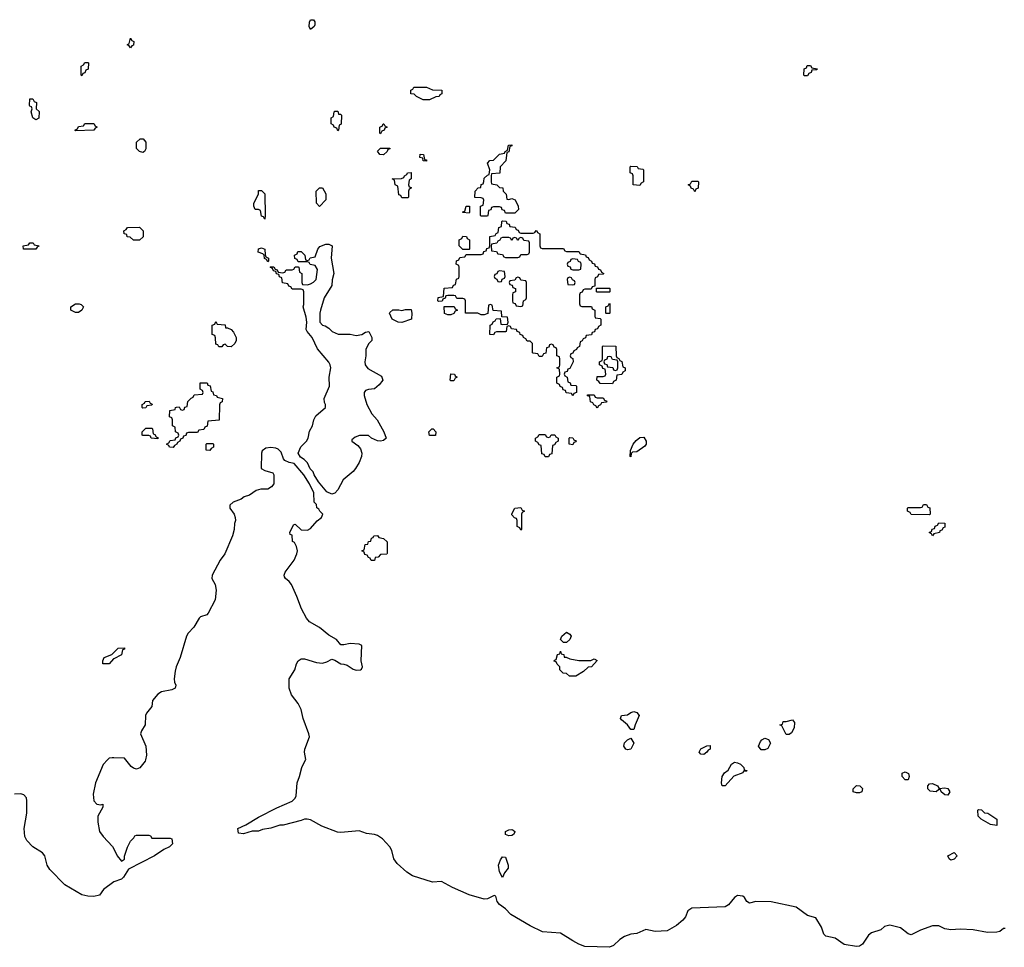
# Model space of a CAD drawing. Header units: inches. Extents: x 2604706 to 2755870, y 449242 to 584050.
# Tile 44 of 59: x 2729383 to 2735840, y 548770 to 554854. Entities that reach past the tile are written whole.
import ezdxf

# ---------------------------------------------------------------- set-up
doc = ezdxf.new("R2010")
doc.units = ezdxf.units.IN
doc.header["$MEASUREMENT"] = 0
for name, color, linetype in [('C7524', 7, 'Continuous'), ('C7525', 7, 'Continuous'), ('C7534', 7, 'Continuous'), ('C7535', 7, 'Continuous')]:
    doc.layers.add(name, color=color, linetype=linetype)

msp = doc.modelspace()

# ---------------------------------------------------------------- linework, layer by layer
at = {"layer": 'C7524', "color": 6}
for points in [[(2729960.1, 550000), (2729931.8, 549970), (2729879.6, 549850), (2729866, 549774), (2729869.6, 549730), (2729890, 549709.6), (2729916, 549704), (2729928, 549708), (2729929.2, 549690), (2729895.1, 549630), (2729895.1, 549590), (2729907.8, 549530), (2729930, 549497), (2729992.3, 549432.3), (2730000, 549416.2)], [(2730000, 549199.4), (2729932, 549150), (2729907, 549113), (2729870, 549104.2), (2729830, 549105.3), (2729790, 549114.9), (2729679.7, 549179.7), (2729581.6, 549281.6), (2729563.1, 549310), (2729548, 549370), (2729534, 549390), (2729470.7, 549430), (2729430.3, 549470.3), (2729418, 549498), (2729412, 549550), (2729430.3, 549650), (2729430.4, 549730.4), (2729428, 549750), (2729410.6, 549770), (2729390, 549775.8), (2729350, 549775.3)]]:
    msp.add_lwpolyline(points, dxfattribs=at)
at = {"layer": 'C7525', "color": 6}
for points in [[(2729790, 554486), (2729786, 554490), (2729786, 554550), (2729802, 554558), (2729810, 554574), (2729830, 554574), (2729834, 554570), (2729832, 554530), (2729818, 554522), (2729810, 554506), (2729798, 554502)], [(2729490, 554198), (2729468.7, 554210), (2729458, 554250), (2729466, 554270), (2729462, 554282), (2729450, 554286), (2729448.4, 554291.6), (2729450, 554334), (2729470, 554334), (2729478, 554318), (2729494, 554310), (2729492, 554270), (2729510.8, 554250.8), (2729510, 554208)], [(2729750, 554126), (2729746, 554130), (2729762, 554138), (2729770, 554154), (2729802, 554158), (2729810, 554174), (2729870, 554174), (2729878, 554158), (2729892, 554150), (2729878, 554142), (2729870, 554128.7)], [(2729490, 553348), (2729408.4, 553348.4), (2729406, 553370), (2729442, 553378), (2729450, 553391.3), (2729471.1, 553391.1), (2729478, 553378), (2729512, 553370), (2729498, 553362)], [(2729750, 552934), (2729718, 552950), (2729718, 552970), (2729750, 552991), (2729774, 552990), (2729786, 552986), (2729802, 552970), (2729790, 552948), (2729770, 552934)]]:
    msp.add_lwpolyline(points, close=True, dxfattribs=at)
for points in [[(2730000, 550663), (2729998, 550662), (2729970, 550629.2), (2729929.5, 550629.5), (2729929, 550650), (2729938, 550670), (2729988.4, 550691.6), (2730000, 550702.9)], [(2730000, 550013.3), (2729990, 550013.7), (2729969.7, 550010.3), (2729960.1, 550000)]]:
    msp.add_lwpolyline(points, dxfattribs=at)
at = {"layer": 'C7534', "color": 6}
for points in [[(2730208.9, 550000), (2730206.6, 549990), (2730172.1, 549947.9), (2730150, 549937.6), (2730130, 549944.4), (2730115.3, 549955.2), (2730078.6, 550000)], [(2735846, 548894), (2735834, 548894), (2735810, 548874), (2735790, 548870.4), (2735730, 548868.4), (2735635.9, 548884.1), (2735550, 548888.2), (2735490, 548885.5), (2735450, 548890.8), (2735410, 548911), (2735370, 548911), (2735290, 548883), (2735230, 548853), (2735210, 548858), (2735158, 548898), (2735090, 548916.3), (2735054.2, 548905.8), (2735030, 548885.5), (2734970, 548866), (2734949.7, 548850.3), (2734909.4, 548790), (2734890, 548777.6), (2734870, 548775.8), (2734790, 548788.4), (2734730, 548830.8), (2734670, 548843.8), (2734657.3, 548857.3), (2734641.3, 548901.3), (2734604, 548964), (2734550, 548978.4), (2734474.4, 549034.4), (2734310, 549068.2), (2734210, 549070.4), (2734170, 549060.7), (2734150.6, 549070.6), (2734136.4, 549096.4), (2734126, 549106), (2734090.5, 549110.5), (2734070, 549098), (2734030.9, 549049.1), (2734010, 549035.8), (2733790, 549026.7), (2733765.1, 549010), (2733749.6, 548970), (2733732.2, 548947.8), (2733690, 548913), (2733630, 548879.3), (2733550, 548874.4), (2733490, 548886), (2733430, 548861.3), (2733390, 548855.8), (2733350, 548842), (2733318, 548822), (2733277.1, 548782.9), (2733250, 548770.3), (2733090, 548775.6), (2733050.7, 548790), (2733010, 548811.8), (2732930, 548863.1), (2732811.6, 548871.6), (2732730, 548910.3), (2732604.5, 548984.5), (2732570, 549022), (2732530.7, 549050), (2732514.8, 549070), (2732504.7, 549104.7), (2732494, 549110), (2732451.9, 549088.1), (2732430, 549086.7), (2732330, 549114.9), (2732221.8, 549161.8), (2732150, 549201.1), (2732090, 549197), (2731959.6, 549239.6), (2731922.8, 549262.8), (2731859.2, 549319.2), (2731836.5, 549350), (2731824.2, 549404.2), (2731810.2, 549430.2), (2731761.4, 549481.4), (2731730, 549502.6), (2731710.2, 549510.2), (2731656.9, 549516.9), (2731610, 549534.9), (2731490, 549522.6), (2731466.4, 549526.4), (2731364.7, 549564.7), (2731290, 549607.3), (2731269.3, 549610.7), (2731250, 549610.8), (2731230, 549601), (2731111.6, 549571.6), (2731090, 549571), (2731030, 549551.3), (2730976.4, 549543.6), (2730950, 549532), (2730908.7, 549531.3), (2730850, 549514), (2730818, 549518), (2730814, 549550), (2730866, 549574), (2730950, 549624), (2731070, 549685.2), (2731170, 549729.3), (2731190, 549749), (2731196.2, 549763.8), (2731202.4, 549850), (2731218, 549890), (2731232.7, 549950), (2731258, 550000)], [(2730000, 549416.2), (2730022, 549370), (2730050, 549335.3), (2730070, 549348), (2730071, 549369), (2730090, 549426), (2730110, 549466), (2730132.7, 549487.3), (2730138, 549502), (2730150, 549506), (2730230, 549506), (2730242, 549502), (2730250, 549486), (2730370, 549486), (2730382, 549482), (2730386, 549450), (2730366, 549430), (2730328.7, 549411.3), (2730268, 549370), (2730097.2, 549282.8), (2730063.6, 549230), (2730050, 549216.4), (2730000.4, 549199.6), (2730000, 549199.4)]]:
    msp.add_lwpolyline(points, dxfattribs=at)
for points in [[(2734010, 549829.3), (2733989, 549830), (2733985.2, 549850), (2733989.6, 549890.4), (2734004.5, 549915.5), (2734030, 549932), (2734050, 549971.3), (2734070, 549984.7), (2734090, 549981), (2734110.7, 549970.7), (2734132, 549950), (2734134, 549934), (2734154, 549930), (2734150, 549926), (2734130, 549926), (2734124.7, 549915.3), (2734067.3, 549892.7)], [(2735210, 549869), (2735190, 549869.2), (2735169, 549890), (2735170, 549912), (2735190, 549922), (2735210.7, 549910.7), (2735216, 549890)], [(2734870, 549782.7), (2734848.7, 549790), (2734848.7, 549810), (2734869.5, 549830.5), (2734892, 549830), (2734910, 549812), (2734904.7, 549790), (2734890, 549783.7)], [(2735412, 549812), (2735450, 549816), (2735470, 549811.3), (2735482, 549790), (2735470, 549769), (2735449.5, 549769.5), (2735426, 549790), (2735422, 549802), (2735410, 549806), (2735394, 549790), (2735353.6, 549793.6), (2735339, 549810), (2735338, 549830), (2735350, 549842), (2735370, 549844.7), (2735402, 549830)], [(2735790, 549568.7), (2735750, 549575.3), (2735688, 549610), (2735668.7, 549630), (2735666, 549670), (2735670, 549674), (2735690, 549671.3), (2735710, 549652), (2735730.9, 549650.9), (2735790.7, 549610.7)], [(2732590, 549501.2), (2732569.4, 549509.4), (2732568.7, 549530), (2732590, 549540.7), (2732610, 549542.8), (2732619.1, 549539.1), (2732631, 549530), (2732630, 549526), (2732622, 549510), (2732610, 549504)], [(2732550, 549229), (2732530, 549266), (2732523.7, 549310), (2732535.5, 549344.5), (2732550, 549364.7), (2732570, 549362), (2732586.8, 549310), (2732586, 549290), (2732562, 549258)], [(2735490, 549342), (2735478, 549350), (2735469.2, 549370), (2735511, 549391), (2735531.3, 549370), (2735510, 549348.7)]]:
    msp.add_lwpolyline(points, close=True, dxfattribs=at)
at = {"layer": 'C7535', "color": 6}
for points in [[(2731290, 554788.7), (2731282, 554810), (2731283.1, 554836.9), (2731290, 554854), (2731310, 554854), (2731319.6, 554839.6), (2731319.6, 554820.4), (2731314, 554810)], [(2730110, 554668.7), (2730102, 554682), (2730088.7, 554690), (2730102, 554698), (2730110, 554732), (2730118, 554718), (2730131.3, 554710), (2730130, 554686), (2730118, 554682)], [(2734530, 554486), (2734526, 554490), (2734528.4, 554531.6), (2734542, 554538), (2734547.3, 554552.7), (2734570, 554554), (2734578, 554538), (2734612.7, 554532.7), (2734610, 554526), (2734578, 554522), (2734572.7, 554507.3), (2734558, 554502), (2734550, 554486)], [(2732030, 554328), (2731986, 554350), (2731970, 554366), (2731948.7, 554368.7), (2731948.4, 554391.6), (2731962, 554398), (2731968.4, 554411.6), (2731990, 554412), (2732050.9, 554410.9), (2732090, 554394), (2732151.1, 554391.1), (2732151.6, 554368.4), (2732138, 554362), (2732134, 554350), (2732112.7, 554347.3), (2732070, 554328.7)], [(2731474, 554234), (2731486, 554234), (2731492.7, 554227.3), (2731491.1, 554168.9), (2731478, 554162), (2731474, 554130), (2731470, 554126), (2731462, 554142), (2731446, 554150), (2731442, 554162), (2731426, 554170), (2731426, 554210), (2731442, 554218), (2731446, 554250), (2731450, 554254), (2731470, 554254)], [(2731750, 554106), (2731746, 554110), (2731746, 554150), (2731762, 554158), (2731766, 554170), (2731772, 554172), (2731778, 554158), (2731794, 554150), (2731778, 554142), (2731774, 554130), (2731758, 554122)], [(2730190, 553982), (2730168, 553990), (2730149, 554010), (2730148.7, 554050), (2730172.7, 554072.7), (2730192.7, 554072.7), (2730210.8, 554050.8), (2730210, 554006), (2730202, 553990)], [(2732590, 553674), (2732610, 553682), (2732632, 553672), (2732651.6, 553631.6), (2732654, 553610), (2732630, 553586), (2732570, 553586), (2732562, 553602), (2732547.3, 553607.3), (2732542, 553622), (2732530, 553626), (2732490, 553626), (2732478, 553622), (2732472.7, 553607.3), (2732458, 553602), (2732454, 553570), (2732450, 553566), (2732410, 553566), (2732406, 553570), (2732406, 553630), (2732422, 553638), (2732426, 553670), (2732422, 553682), (2732410, 553686), (2732367.3, 553687.3), (2732369.2, 553730), (2732390, 553751.3), (2732407.3, 553752.7), (2732410, 553774), (2732422, 553778), (2732428, 553792), (2732430, 553814), (2732450, 553834), (2732462, 553838), (2732466, 553870), (2732450, 553914), (2732466, 553930), (2732490, 553932), (2732530, 553972), (2732562, 553978), (2732566, 553990), (2732582, 553998), (2732588, 554030), (2732610, 554034), (2732610, 554026), (2732598, 554022), (2732591.6, 553988.4), (2732578, 553982), (2732571.6, 553928.4), (2732534, 553890), (2732532.7, 553847.3), (2732478, 553842), (2732474, 553830), (2732474, 553790), (2732478, 553778), (2732511.6, 553771.6), (2732530, 553754), (2732551.3, 553751.3), (2732554, 553730), (2732574, 553710), (2732578, 553678)], [(2731770, 553968.7), (2731746, 553970), (2731729.1, 553990.9), (2731750, 554011.3), (2731810, 554012), (2731810, 554006), (2731798, 554002), (2731794, 553990)], [(2732050, 553926), (2732030, 553928), (2732026, 553946), (2732008, 553950), (2732008.9, 553971.1), (2732032, 553970), (2732038, 553938), (2732050, 553934)], [(2733450, 553766), (2733406, 553770), (2733406, 553830), (2733402, 553842), (2733386, 553850), (2733386, 553890), (2733390, 553894), (2733431.6, 553891.6), (2733438, 553878), (2733470, 553874), (2733474, 553870), (2733474, 553790), (2733458, 553782)], [(2731890, 553686), (2731882, 553702), (2731870, 553706), (2731862, 553762), (2731846, 553770), (2731842, 553802), (2731826, 553810), (2731887.3, 553812.7), (2731902, 553818), (2731906, 553830), (2731922, 553838), (2731926, 553850), (2731950, 553851.3), (2731951.3, 553810), (2731938, 553802), (2731934, 553770), (2731938, 553758), (2731950, 553754), (2731951.3, 553748.7), (2731938, 553742), (2731934, 553730), (2731934, 553690), (2731930, 553686)], [(2733810, 553726), (2733802, 553742), (2733786, 553750), (2733782, 553762), (2733766, 553770), (2733782, 553778), (2733790, 553794), (2733830, 553794), (2733834, 553790), (2733831.6, 553748.4), (2733818, 553742)], [(2730990, 553546), (2730982, 553562), (2730970, 553566), (2730962, 553602), (2730948.4, 553608.4), (2730928, 553610), (2730918, 553630), (2730918, 553650), (2730948.7, 553710), (2730950, 553734), (2730970, 553734), (2730990.9, 553710.9), (2730994, 553570)], [(2731350, 553628), (2731328.7, 553650), (2731328.4, 553728.4), (2731350, 553752), (2731370, 553752), (2731391.6, 553711.6), (2731391.6, 553671.6)], [(2732330, 553586), (2732288.7, 553588.7), (2732290, 553594), (2732302, 553598), (2732310, 553631.3), (2732334, 553630), (2732334, 553590)], [(2732670, 553454), (2732750, 553454), (2732762, 553458), (2732770, 553472), (2732774, 553470), (2732778, 553458), (2732794, 553450), (2732794, 553370), (2732798, 553358), (2732810, 553354), (2732950, 553354), (2732958, 553338), (2732970, 553334), (2733050, 553334), (2733058, 553318), (2733092.7, 553312.7), (2733098, 553298), (2733110, 553294), (2733118, 553278), (2733134, 553270), (2733138, 553258), (2733152.7, 553252.7), (2733158, 553238), (2733172.7, 553232.7), (2733178, 553218), (2733192.7, 553212.7), (2733198, 553198), (2733214, 553190), (2733210, 553186), (2733178, 553182), (2733172.7, 553167.3), (2733158, 553162), (2733154, 553150), (2733154, 553106), (2733138, 553102), (2733130, 553086), (2733090, 553086), (2733078, 553082), (2733072.7, 553067.3), (2733058, 553062), (2733054, 553050), (2733054, 552990), (2733058, 552978), (2733070, 552974), (2733132.7, 552972.7), (2733138, 552958), (2733154, 552950), (2733154, 552910), (2733158, 552898), (2733190, 552894), (2733194, 552890), (2733194, 552850), (2733178, 552842), (2733172.7, 552827.3), (2733158, 552822), (2733152.7, 552807.3), (2733138, 552802), (2733132.7, 552787.3), (2733098, 552782), (2733092.7, 552767.3), (2733078, 552762), (2733072, 552748), (2733058, 552742), (2733054, 552710), (2733038, 552702), (2733034, 552690), (2733018, 552682), (2733010, 552666), (2732998, 552662), (2732994, 552650), (2732998, 552638), (2733011.6, 552631.6), (2733012, 552610), (2732990, 552566), (2732978, 552562), (2732972.7, 552547.3), (2732958, 552542), (2732954, 552530), (2732958, 552518), (2732974, 552510), (2732978, 552478), (2732992.7, 552472.7), (2732998, 552458), (2733030, 552454), (2733034, 552450), (2733034, 552410), (2733018, 552402), (2733010, 552386), (2733002, 552402), (2732967.3, 552407.3), (2732962, 552422), (2732947.3, 552427.3), (2732942, 552442), (2732927.3, 552447.3), (2732922, 552462), (2732906, 552470), (2732906, 552510), (2732922, 552518), (2732926, 552530), (2732922, 552562), (2732906, 552570), (2732922, 552578), (2732926, 552590), (2732926, 552630), (2732922, 552642), (2732906, 552650), (2732906, 552690), (2732902, 552702), (2732887.3, 552707.3), (2732882, 552722), (2732870, 552726), (2732858, 552722), (2732852.7, 552707.3), (2732838, 552702), (2732832.7, 552667.3), (2732818, 552662), (2732810, 552646), (2732790, 552646), (2732782, 552662), (2732750, 552666), (2732746, 552670), (2732746, 552730), (2732730, 552746), (2732710, 552746), (2732702, 552762), (2732686, 552770), (2732682, 552782), (2732666, 552790), (2732662, 552802), (2732646, 552810), (2732642, 552822), (2732607.3, 552827.3), (2732602, 552842), (2732590, 552846), (2732578, 552842), (2732574, 552810), (2732570, 552806), (2732510, 552806), (2732498, 552802), (2732490, 552788), (2732466, 552790), (2732468.4, 552851.6), (2732482, 552858), (2732487.3, 552872.7), (2732502, 552878), (2732507.3, 552892.7), (2732534, 552894), (2732538, 552858), (2732550, 552854), (2732582, 552858), (2732586, 552870), (2732582, 552902), (2732546, 552906), (2732542, 552942), (2732487.3, 552947.3), (2732482, 552982), (2732470, 552986), (2732458, 552982), (2732452.7, 552927.3), (2732430, 552918), (2732410, 552918), (2732388.4, 552928.4), (2732306, 552930), (2732306, 553010), (2732302, 553022), (2732290, 553026), (2732250, 553026), (2732242, 553042), (2732230, 553046), (2732190, 553046), (2732178, 553042), (2732172.7, 553027.3), (2732158, 553022), (2732152.7, 553007.3), (2732130, 553006), (2732126, 553010), (2732127.3, 553032.7), (2732162, 553038), (2732167.3, 553092.7), (2732222, 553098), (2732227.3, 553112.7), (2732242, 553118), (2732247.3, 553152.7), (2732262, 553158), (2732266, 553170), (2732266, 553230), (2732262, 553242), (2732246, 553250), (2732247.3, 553272.7), (2732262, 553278), (2732270, 553294), (2732302, 553298), (2732310, 553314), (2732410, 553314), (2732422, 553318), (2732427.3, 553332.7), (2732442, 553338), (2732447.3, 553352.7), (2732462, 553358), (2732466, 553370), (2732467.3, 553432.7), (2732502, 553438), (2732507.3, 553452.7), (2732522, 553458), (2732526, 553490), (2732542, 553498), (2732546, 553530), (2732550, 553534), (2732572.7, 553532.7), (2732578, 553518), (2732592.7, 553512.7), (2732598, 553498), (2732632.7, 553492.7), (2732638, 553478), (2732652.7, 553472.7), (2732658, 553458)], [(2730130, 553408), (2730108, 553428), (2730089.1, 553429.1), (2730086, 553446), (2730068, 553450), (2730066, 553470), (2730082, 553478), (2730090, 553492), (2730170, 553494), (2730194, 553470), (2730194, 553430), (2730170, 553408)], [(2732290, 553346), (2732266, 553370), (2732266, 553410), (2732282, 553418), (2732290, 553434), (2732312.7, 553432.7), (2732318, 553418), (2732334, 553410), (2732334, 553350), (2732330, 553346)], [(2731590, 552782), (2731628, 552790), (2731650, 552804.7), (2731672, 552810), (2731692, 552770), (2731692, 552750), (2731670, 552728.7), (2731654, 552690), (2731654, 552650), (2731646.4, 552610), (2731648.5, 552590), (2731666.7, 552566.7), (2731755.1, 552515.1), (2731764.9, 552490), (2731741.1, 552458.9), (2731710, 552432), (2731670, 552429.4), (2731650, 552421.2), (2731642, 552410), (2731641.6, 552390), (2731659.3, 552330), (2731693, 552270), (2731728.2, 552230), (2731770.6, 552150.6), (2731786, 552110), (2731770, 552094), (2731750, 552089.5), (2731730, 552092.7), (2731689.3, 552109.3), (2731670, 552128), (2731612.7, 552127.3), (2731583.6, 552116.4), (2731562, 552098), (2731562, 552090), (2731600.5, 552060.5), (2731618.9, 552038.9), (2731627, 552010), (2731623.7, 551990), (2731608.5, 551950), (2731584.9, 551910), (2731570.2, 551889.8), (2731504.8, 551835.2), (2731470.3, 551769.7), (2731450, 551749.5), (2731430, 551742), (2731398, 551758), (2731343.2, 551823.2), (2731315.3, 551870), (2731308.9, 551888.9), (2731289.1, 551909.1), (2731270, 551948), (2731248, 551970), (2731224.1, 551984.1), (2731209.4, 552010), (2731227.3, 552052.7), (2731264, 552090), (2731276, 552110), (2731284, 552156), (2731304, 552190), (2731312.3, 552230), (2731325.1, 552254.9), (2731388.7, 552310), (2731389, 552330), (2731382.5, 552342.5), (2731379.5, 552370), (2731414, 552450), (2731412.3, 552510), (2731424, 552570), (2731419, 552590), (2731410, 552608), (2731335.3, 552695.3), (2731302, 552770), (2731268, 552808), (2731261.7, 552821.7), (2731266.3, 552870), (2731263, 552903), (2731242, 552970), (2731246, 552986), (2731246, 553070), (2731242, 553082), (2731230, 553086), (2731170, 553086), (2731162, 553102), (2731147.3, 553107.3), (2731142, 553122), (2731107.3, 553127.3), (2731102, 553162), (2731087.3, 553167.3), (2731082, 553182), (2731067.3, 553187.3), (2731062, 553202), (2731047.3, 553207.3), (2731042, 553222), (2731026, 553230), (2731030, 553234), (2731050, 553234), (2731058, 553218), (2731072.7, 553212.7), (2731078, 553198), (2731110, 553194), (2731122, 553198), (2731130, 553214), (2731170, 553214), (2731182, 553218), (2731190, 553234), (2731210, 553234), (2731214, 553230), (2731218, 553198), (2731234, 553190), (2731234, 553130), (2731238, 553118), (2731270, 553114), (2731290, 553122), (2731310, 553132), (2731328, 553150), (2731335.3, 553215.3), (2731322, 553242), (2731288.4, 553248.4), (2731282, 553262), (2731270, 553266), (2731210, 553266), (2731202, 553282), (2731187.3, 553287.3), (2731186, 553310), (2731202, 553318), (2731207.3, 553332.7), (2731230, 553334), (2731254, 553310), (2731258, 553278), (2731270, 553274), (2731282, 553278), (2731287.3, 553292.7), (2731322, 553298), (2731339, 553350), (2731352.5, 553367.5), (2731390, 553380.7), (2731410, 553381), (2731432, 553370), (2731424.9, 553290), (2731442.8, 553190), (2731431.6, 553148.4), (2731431.3, 553110), (2731380.7, 553030), (2731356, 552950), (2731350.9, 552929.1), (2731351, 552871), (2731370, 552851.3), (2731387.1, 552847.1), (2731411.3, 552831.3), (2731432, 552810), (2731471.6, 552791.6), (2731550, 552790.8)], [(2732670, 553426), (2732658, 553422), (2732650, 553406), (2732642, 553422), (2732630, 553426), (2732618, 553422), (2732610, 553406), (2732602, 553422), (2732590, 553426), (2732550, 553426), (2732538, 553422), (2732532.7, 553407.3), (2732518, 553402), (2732512.7, 553387.3), (2732478, 553382), (2732474, 553370), (2732478, 553338), (2732510, 553334), (2732518, 553318), (2732550, 553314), (2732558, 553298), (2732570, 553294), (2732650, 553294), (2732662, 553298), (2732670, 553314), (2732710, 553314), (2732722, 553318), (2732726, 553330), (2732726, 553390), (2732722, 553402), (2732690, 553406), (2732682, 553422)], [(2731010, 553266), (2731002, 553282), (2730988.4, 553288.4), (2730986, 553310), (2730978, 553318), (2730948, 553330), (2730950, 553351), (2730970, 553358), (2730991.3, 553350), (2730992.7, 553312.7), (2730998, 553298), (2731014, 553290), (2731014, 553270)], [(2733010, 553286), (2732998, 553282), (2732992.7, 553267.3), (2732978, 553262), (2732974, 553250), (2732978, 553238), (2732992.7, 553232.7), (2732998, 553218), (2733010, 553214), (2733050, 553214), (2733062, 553218), (2733066, 553250), (2733062, 553262), (2733047.3, 553267.3), (2733042, 553282)], [(2732530, 553206), (2732518, 553202), (2732512.7, 553187.3), (2732498, 553182), (2732494, 553170), (2732498, 553158), (2732512.7, 553152.7), (2732518, 553138), (2732530, 553134), (2732542, 553138), (2732547.3, 553152.7), (2732562, 553158), (2732566, 553170), (2732562, 553202)], [(2732650, 553166), (2732638, 553162), (2732630, 553146), (2732598, 553142), (2732594, 553130), (2732598, 553118), (2732612.7, 553112.7), (2732618, 553098), (2732634, 553090), (2732634, 553070), (2732618, 553062), (2732614, 553050), (2732614, 553010), (2732618, 552998), (2732632.7, 552992.7), (2732638, 552978), (2732670, 552974), (2732682, 552978), (2732686, 553010), (2732702, 553018), (2732706, 553030), (2732706, 553130), (2732702, 553142), (2732670, 553146), (2732662, 553162)], [(2732990, 553166), (2732978, 553162), (2732974, 553150), (2732978, 553118), (2733010, 553114), (2733022, 553118), (2733026, 553130), (2733022, 553142), (2733007.3, 553147.3), (2733002, 553162)], [(2733170, 553066), (2733166, 553070), (2733166, 553094), (2733250, 553094), (2733254, 553090), (2733254, 553070), (2733250, 553066)], [(2733230, 552926), (2733226, 552930), (2733226, 552970), (2733242, 552978), (2733250, 552994), (2733254, 552990), (2733254, 552930), (2733250, 552926)], [(2731890, 552868.7), (2731866, 552870), (2731826, 552890), (2731808.4, 552928.4), (2731810, 552934), (2731830, 552952), (2731870, 552951.3), (2731890, 552946), (2731912.7, 552952.7), (2731950, 552954), (2731954, 552930), (2731952, 552890)], [(2732190, 552918), (2732170, 552928), (2732167.3, 552972.7), (2732232.7, 552972.7), (2732238, 552958), (2732254, 552950), (2732238, 552942), (2732230, 552928), (2732210, 552918)], [(2730734, 552834), (2730746, 552834), (2730770, 552822), (2730785.4, 552805.4), (2730802, 552770), (2730802, 552750), (2730794, 552730), (2730770, 552708.7), (2730746, 552710), (2730730, 552726), (2730718, 552722), (2730710, 552708), (2730690, 552708), (2730682, 552722), (2730670, 552726), (2730667.3, 552767.3), (2730662, 552782), (2730646, 552790), (2730646, 552850), (2730662, 552858), (2730670, 552874), (2730678, 552858), (2730730, 552852)], [(2733270, 552466), (2733190, 552468), (2733182, 552482), (2733168, 552490), (2733170, 552514), (2733210, 552514), (2733222, 552518), (2733226, 552530), (2733222, 552562), (2733207.3, 552567.3), (2733202, 552582), (2733186, 552590), (2733186, 552610), (2733202, 552618), (2733206, 552630), (2733206, 552710), (2733210, 552714), (2733292.7, 552712.7), (2733294, 552650), (2733298, 552638), (2733312.7, 552632.7), (2733318, 552618), (2733332.7, 552612.7), (2733338, 552578), (2733354, 552570), (2733354, 552550), (2733338, 552542), (2733332.7, 552527.3), (2733298, 552522), (2733294, 552490), (2733278, 552482)], [(2733250, 552646), (2733238, 552642), (2733232.7, 552627.3), (2733218, 552622), (2733214, 552610), (2733218, 552598), (2733232.7, 552592.7), (2733238, 552578), (2733272.7, 552572.7), (2733278, 552558), (2733290, 552554), (2733302, 552558), (2733306, 552570), (2733306, 552610), (2733302, 552622), (2733270, 552626), (2733262, 552642)], [(2732210, 552486), (2732206, 552490), (2732210, 552532), (2732234, 552530), (2732238, 552518), (2732252, 552510), (2732238, 552502), (2732230, 552486)], [(2730390, 552048), (2730366, 552050), (2730362, 552062), (2730346, 552070), (2730362, 552078), (2730370, 552094), (2730402, 552098), (2730407.3, 552112.7), (2730422, 552118), (2730426, 552130), (2730422, 552142), (2730406, 552150), (2730402, 552182), (2730386, 552190), (2730386, 552230), (2730382, 552242), (2730366, 552250), (2730368, 552290), (2730402, 552298), (2730406, 552310), (2730412.7, 552312.7), (2730430, 552314), (2730438, 552298), (2730450, 552294), (2730462, 552298), (2730467.3, 552312.7), (2730482, 552318), (2730486, 552350), (2730507.3, 552372.7), (2730522, 552378), (2730527.3, 552392.7), (2730582, 552398), (2730586, 552410), (2730582, 552422), (2730566, 552430), (2730567.3, 552472.7), (2730612.7, 552472.7), (2730618, 552458), (2730632.7, 552452.7), (2730638, 552418), (2730650, 552414), (2730654, 552394), (2730674, 552390), (2730678, 552378), (2730714, 552370), (2730711.3, 552348.7), (2730698, 552342), (2730692.7, 552327.3), (2730691.6, 552228.4), (2730618, 552222), (2730612, 552188), (2730598, 552182), (2730590, 552166), (2730558, 552162), (2730550, 552146), (2730490, 552146), (2730478, 552142), (2730472.7, 552127.3), (2730458, 552122), (2730454, 552110), (2730438, 552102), (2730434, 552090), (2730418, 552082), (2730414, 552070), (2730398, 552062)], [(2730190, 552306), (2730186, 552310), (2730186, 552330), (2730202, 552338), (2730206, 552350), (2730231.6, 552351.6), (2730238, 552338), (2730252.7, 552332.7), (2730250, 552326), (2730218, 552322), (2730210, 552308)], [(2733170, 552374), (2733210, 552374), (2733218, 552358), (2733232.7, 552352.7), (2733230, 552346), (2733198, 552342), (2733192.7, 552327.3), (2733178, 552322), (2733170, 552306), (2733162, 552322), (2733147.3, 552327.3), (2733142, 552342), (2733127.3, 552347.3), (2733122, 552382), (2733107.3, 552387.3), (2733107.3, 552392.7), (2733150, 552394), (2733158, 552378)], [(2730290, 552106), (2730246, 552110), (2730242, 552122), (2730230, 552126), (2730190, 552126), (2730186, 552130), (2730186, 552150), (2730210, 552174), (2730250, 552174), (2730254, 552170), (2730258, 552138), (2730270, 552134), (2730278, 552118), (2730292, 552112)], [(2732070, 552126), (2732066, 552150), (2732086, 552170), (2732094, 552170), (2732112, 552150), (2732110, 552128)], [(2732850, 552114), (2732862, 552118), (2732868.4, 552131.6), (2732892, 552132), (2732898, 552118), (2732914, 552110), (2732914, 552090), (2732898, 552082), (2732890, 552066), (2732878, 552062), (2732872.7, 552007.3), (2732858, 552002), (2732850, 551986), (2732830, 551986), (2732822, 552002), (2732807.3, 552007.3), (2732802, 552062), (2732790, 552066), (2732782, 552082), (2732766, 552090), (2732766, 552110), (2732782, 552118), (2732790, 552134), (2732830, 552134), (2732838, 552118)], [(2733010, 552066), (2732986, 552070), (2732986, 552110), (2732990, 552114), (2733011.6, 552111.6), (2733018, 552098), (2733031.6, 552091.6), (2733030, 552086), (2733018, 552082)], [(2733390, 551988), (2733386, 551990), (2733389.3, 552029.3), (2733406, 552070), (2733425.1, 552094.9), (2733450, 552114), (2733475.3, 552115.3), (2733490.7, 552089.3), (2733490.7, 552069.3), (2733482.8, 552057.2), (2733430, 552019), (2733402, 552018), (2733392, 552008)], [(2730630, 552028), (2730606, 552030), (2730606, 552070), (2730610, 552074), (2730650, 552074), (2730654, 552070), (2730654, 552050), (2730638, 552042)], [(2732670, 551506), (2732662, 551522), (2732646, 551530), (2732646, 551570), (2732642, 551582), (2732627.3, 551587.3), (2732610, 551606), (2732610, 551614), (2732631.1, 551651.1), (2732670, 551654), (2732678, 551638), (2732694, 551630), (2732678, 551622), (2732674, 551610), (2732674, 551510)], [(2735350, 551606), (2735228.4, 551608.4), (2735222, 551622), (2735206, 551630), (2735206, 551650), (2735210, 551654), (2735290, 551654), (2735302, 551658), (2735310, 551674), (2735330, 551674), (2735338, 551658), (2735352, 551652), (2735354, 551610)], [(2735370, 551468.7), (2735362, 551482), (2735348, 551490), (2735362, 551498), (2735367.3, 551512.7), (2735382, 551518), (2735387.3, 551532.7), (2735402, 551538), (2735410, 551554), (2735450, 551551.3), (2735450, 551526), (2735438, 551522), (2735430, 551506), (2735418, 551502), (2735414, 551490), (2735378, 551482)], [(2731687.3, 551307.3), (2731682, 551322), (2731670, 551326), (2731662, 551342), (2731647.3, 551347.3), (2731642, 551362), (2731626, 551370), (2731642, 551378), (2731648.9, 551411.1), (2731666, 551414), (2731670, 551432), (2731686, 551434), (2731690, 551454), (2731702, 551458), (2731706, 551470), (2731730, 551472), (2731738, 551458), (2731770, 551452), (2731794, 551430), (2731792.7, 551352.7), (2731790, 551348), (2731750, 551346), (2731734, 551330), (2731714, 551326), (2731710, 551308)], [(2732949, 550769), (2732929, 550790), (2732938, 550810), (2732970, 550838), (2732990, 550824.7), (2732998.8, 550810), (2732991.3, 550790), (2732970, 550769)], [(2732954, 550674), (2732966, 550674), (2732990, 550662), (2733050, 550652), (2733090, 550651.3), (2733128.4, 550651.6), (2733150, 550662), (2733170.8, 550650.8), (2733134, 550610), (2733110, 550608), (2733079.8, 550580.2), (2733030, 550548), (2732988, 550548), (2732970, 550566), (2732947.3, 550567.3), (2732926, 550590), (2732926, 550610), (2732907.3, 550627.3), (2732902, 550642), (2732887.3, 550647.3), (2732890, 550654), (2732902, 550658), (2732908.9, 550691.1), (2732926, 550694), (2732930, 550712), (2732934, 550694), (2732952, 550690)], [(2733390, 550198), (2733369.3, 550229.3), (2733330, 550262), (2733324, 550270), (2733329, 550290), (2733370, 550294.8), (2733390, 550311), (2733410, 550316), (2733431, 550310), (2733446, 550290), (2733418.8, 550230), (2733410, 550198)], [(2734410, 550166), (2734382, 550222), (2734368.7, 550230), (2734386, 550234), (2734389.4, 550250.6), (2734409, 550251), (2734450, 550262), (2734463.6, 550243.6), (2734461, 550210), (2734443.6, 550176.4), (2734430, 550166)], [(2733370, 550065.2), (2733358, 550070), (2733344, 550090), (2733350, 550111.3), (2733370, 550131.3), (2733390, 550142), (2733410.6, 550110), (2733390, 550069)], [(2734270, 550065.2), (2734246, 550066), (2734229, 550090), (2734240.2, 550119.8), (2734249.4, 550130.6), (2734270, 550141), (2734293.7, 550133.7), (2734306.8, 550110), (2734290, 550074)], [(2733870, 550035.3), (2733850, 550038), (2733838, 550050), (2733850, 550071.3), (2733890, 550092), (2733910, 550094), (2733911, 550070), (2733896.9, 550063.1), (2733890, 550049.2)]]:
    msp.add_lwpolyline(points, close=True, dxfattribs=at)
for points in [[(2731258, 550000), (2731258.7, 550001.3), (2731251.8, 550050), (2731253.4, 550070), (2731283.1, 550150), (2731280.3, 550170), (2731241.7, 550270), (2731228.7, 550330), (2731208.7, 550370), (2731165.9, 550425.9), (2731150.3, 550470), (2731150.3, 550530), (2731188.7, 550590), (2731198.7, 550630), (2731210, 550649.4), (2731230, 550661.3), (2731250, 550661.3), (2731330, 550638.3), (2731370, 550634), (2731398.2, 550641.8), (2731430, 550659.3), (2731450, 550654), (2731488.6, 550628.6), (2731510, 550628.3), (2731530, 550621.1), (2731570, 550594.7), (2731590, 550588), (2731618, 550590), (2731625.2, 550594.8), (2731630.4, 550609.6), (2731622.4, 550650), (2731626, 550750), (2731610, 550759.1), (2731550, 550762), (2731510, 550753.4), (2731490, 550754.8), (2731460.7, 550790), (2731410, 550817.6), (2731350, 550868.4), (2731284.7, 550904.7), (2731263.8, 550930), (2731230.3, 550990.3), (2731201.3, 551070), (2731165.3, 551150), (2731150.2, 551170.2), (2731125.5, 551190), (2731120.6, 551200.6), (2731117.6, 551210), (2731123.7, 551230), (2731182.4, 551310), (2731201.6, 551350), (2731205.5, 551370), (2731199.3, 551399.3), (2731185.4, 551425.4), (2731172.7, 551432.7), (2731170, 551474), (2731158, 551478), (2731154, 551490), (2731178, 551542), (2731190, 551546), (2731230, 551508.7), (2731270, 551506), (2731290, 551518), (2731333.4, 551566.6), (2731362, 551590), (2731371.3, 551610), (2731352, 551630), (2731344.7, 551644.7), (2731332, 551652), (2731330, 551674), (2731314, 551690), (2731312, 551750), (2731284.7, 551810), (2731246, 551870), (2731182.5, 551942.5), (2731150, 551950.4), (2731122.9, 551962.9), (2731114.2, 551974.2), (2731097.1, 552017.1), (2731077.3, 552037.3), (2731063.5, 552043.5), (2731030, 552047.7), (2730997.2, 552042.8), (2730974, 552026), (2730968.7, 552010), (2730966, 551910), (2730990, 551898), (2731043.1, 551883.1), (2731049, 551870), (2731049.4, 551810), (2731035.1, 551790), (2731010, 551775.5), (2730964.8, 551775.2), (2730933.1, 551766.9), (2730890, 551736.3), (2730854.8, 551725.2), (2730835.3, 551710), (2730784, 551690), (2730760.9, 551670), (2730760.7, 551650), (2730789.4, 551610), (2730796.2, 551590), (2730797.6, 551570), (2730791.8, 551550), (2730789.5, 551509.5), (2730778.7, 551470), (2730728.2, 551351.8), (2730698, 551310), (2730645.2, 551210), (2730642.7, 551190), (2730664.2, 551150), (2730672.7, 551112.7), (2730666, 551050), (2730618.7, 550961.3), (2730609.6, 550950.4), (2730570, 550937.1), (2730560.9, 550930), (2730525.1, 550870), (2730488.6, 550831.4), (2730476.9, 550810), (2730435.8, 550670), (2730409.8, 550610.2), (2730402.4, 550582.4), (2730396.9, 550530), (2730398, 550510), (2730407, 550490), (2730404, 550470), (2730381.6, 550458.4), (2730313.6, 550446.4), (2730290, 550430.8), (2730255.1, 550390), (2730249.5, 550350), (2730214.2, 550305.8), (2730207.8, 550290), (2730206, 550230), (2730182.4, 550190), (2730175.8, 550170), (2730209.7, 550089.8), (2730215.8, 550030), (2730208.9, 550000)], [(2730000, 550702.9), (2730030, 550732), (2730070, 550734), (2730070, 550726), (2730058, 550722), (2730050.7, 550689.3), (2730000, 550663)], [(2730078.6, 550000), (2730070, 550010.5), (2730000, 550013.3)]]:
    msp.add_lwpolyline(points, dxfattribs=at)

doc.saveas('drawing.dxf')
